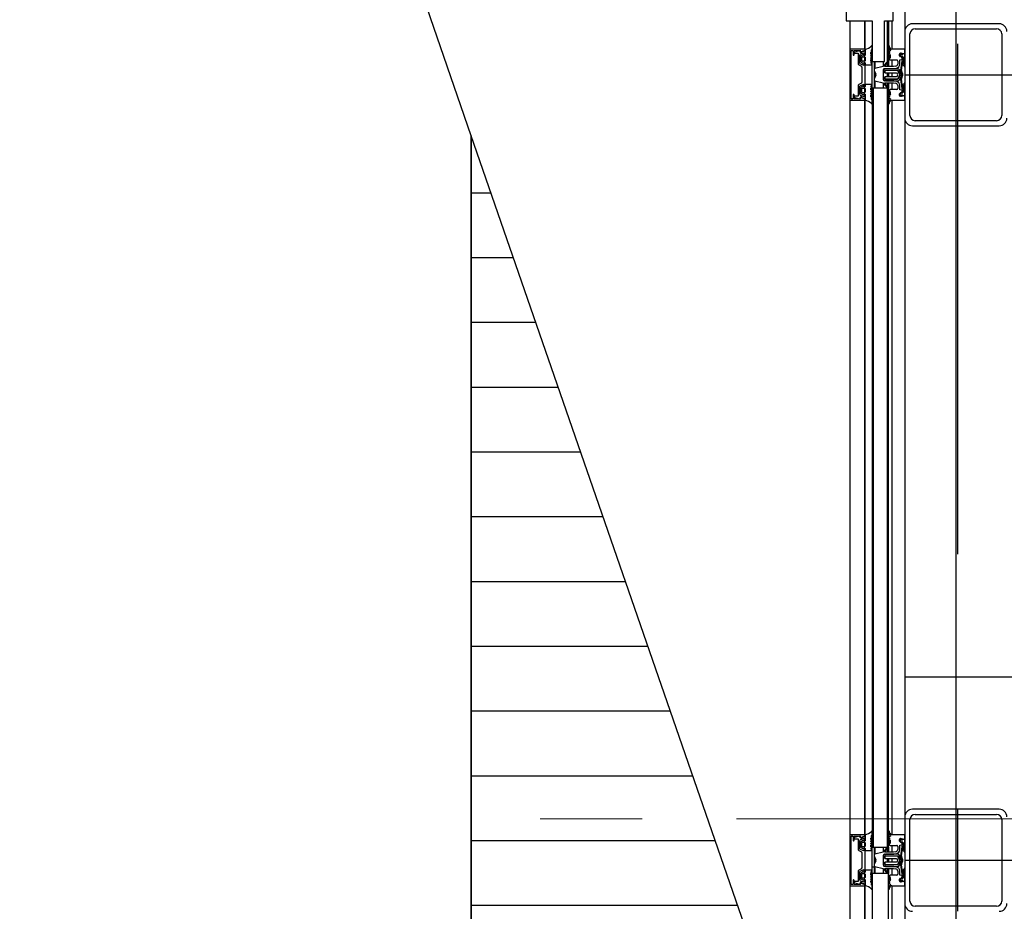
# Model space of a CAD drawing. Extents: x -805 to 3526, y -961 to 1039.
# Tile 222 of 256: x 982.757 to 983.722, y 39.75 to 40.624. Entities that reach past the tile are written whole.
import ezdxf

# ---------------------------------------------------------------- set-up
doc = ezdxf.new("R2010")
doc.units = 0
for name, pattern in [('_Ebene_', [4, 2, -1, 0, -1]), ('P-HP-Dorsten 2022 - Schnitt - Schnitt 9 rechts der Rampe$0$_Ebene_', [4, 2, -1, 0, -1]), ('STRICHPUNKT', [1, 0.5, -0.25, 0, -0.25])]:
    doc.linetypes.add(name, pattern=pattern)
for name, color, linetype, lineweight in [('A-FLOR-LEVL', 51, 'Continuous', 5), ('EB-2273S-Q-ACHSE', 7, 'STRICHPUNKT', 25), ('P-HP-Dorsten 2022 - Schnitt - Schnitt 9 rechts der Rampe$0$A-FLOR-LEVL', 51, 'Continuous', 5), ('TTK-P-Aufzug vorne', 251, 'Continuous', 25)]:
    doc.layers.add(name, color=color, linetype=linetype, lineweight=lineweight)
for name, color, linetype in [('Lichtraumprofil', 9, 'Continuous'), ('TTK-P-Bahnsteig', 12, 'Continuous'), ('TTK-P-QP Block', 162, 'Continuous'), ('TTK-QP-links', 250, 'Continuous'), ('TTK-QP-rechts', 251, 'Continuous')]:
    doc.layers.add(name, color=color, linetype=linetype)

# ---------------------------------------------------------------- blocks, each defined once
blk = doc.blocks.new('2481114')
at = {"layer": 'EB-2273S-Q-ACHSE'}
blk.add_line((2.6768, -8.4329), (2.6768, 5.45803), dxfattribs=at)
blk = doc.blocks.new('Schnitt7links neben rampe')
at = {"layer": 'A-FLOR-LEVL', "linetype": '_Ebene_'}
blk.add_line((-17.01558, 0), (20.19556, 0), dxfattribs=at)
blk = doc.blocks.new('P-HP-Dorsten 2022 - Schnitt - Schnitt 9 rechts der Rampe')
at = {"layer": 'P-HP-Dorsten 2022 - Schnitt - Schnitt 9 rechts der Rampe$0$A-FLOR-LEVL', "linetype": 'P-HP-Dorsten 2022 - Schnitt - Schnitt 9 rechts der Rampe$0$_Ebene_'}
blk.add_line((3138.7361, 35239.60534), (3179.52406, 35239.60534), dxfattribs=at)

msp = doc.modelspace()

# ---------------------------------------------------------------- hatches: boundary and pattern name
at = {"layer": 'Lichtraumprofil', "transparency": 33554559}
h = msp.add_hatch(dxfattribs=at)
h.set_pattern_fill('ANSI31', color=251, scale=0.02, angle=315)
h.set_pattern_definition([(0, (838.94873, 123.38515), (1e-17, 0.0635), [])])
h.paths.add_polyline_path([(983.19924, 40.51008), (983.49924, 39.64289), (983.49924, 36.97289), (983.19924, 36.97289)])
at = {"layer": 'TTK-P-Aufzug vorne', "ltscale": 20}
h = msp.add_hatch(dxfattribs=at)
h.set_pattern_fill('FP_23', color=251, scale=0.001, style=0, pattern_type=2)
h.set_pattern_definition([(0, (984.29421, 37.1433), (0, 0.05), []), (90, (984.29421, 37.1433), (-0.05, 3e-18), [])])
h.paths.add_polyline_path([(983.59219, 37.76677), (983.59411, 37.76677), (983.59411, 37.79283), (983.59219, 37.79283), (983.59219, 37.76855)])
h.paths.add_polyline_path([(983.59219, 38.28683), (983.59411, 38.28683), (983.59411, 38.31283), (983.59219, 38.31283), (983.59219, 38.292)])
h.paths.add_polyline_path([(983.59411, 39.78683), (983.59411, 39.81283), (983.59219, 39.81283), (983.59219, 39.78683)])
h.paths.add_polyline_path([(983.59411, 40.55683), (983.59411, 40.58283), (983.59219, 40.58283), (983.59219, 40.55683), (983.59318, 40.55683)])
h.paths.add_polyline_path([(983.59219, 41.05683), (983.59411, 41.05683), (983.59411, 41.09483), (983.59219, 41.09475), (983.59219, 41.0619)])

# ---------------------------------------------------------------- linework, layer by layer
at = {"layer": 'Lichtraumprofil', "color": 251}
for p, q in [((983.19924, 40.51008), (982.85924, 41.49289)), ((983.19924, 37.35289), (983.19924, 40.51008))]:
    msp.add_line(p, q, dxfattribs=at)
at = {"layer": 'Lichtraumprofil', "color": 251, "flags": 128}
msp.add_lwpolyline([(983.19924, 40.51008), (983.19924, 36.97289), (983.49924, 36.97289), (983.49924, 39.64289), (983.19924, 40.51008)], dxfattribs=at)
at = {"layer": 'TTK-P-Aufzug vorne', "color": 251, "ltscale": 20}
for p, q in [((983.6742, 41.11983), (983.6742, 37.54983)), ((983.6242, 41.02733), (983.6242, 40.61233)), ((983.56678, 40.63383), (983.56678, 40.62283)), ((983.61278, 40.62283), (983.61278, 40.63183)), ((983.56678, 40.62283), (983.59218, 40.62283)), ((983.57016, 40.62283), (983.57016, 40.59433)), ((983.58459, 40.62283), (983.58459, 40.59476)), ((983.58515, 40.59494), (983.58515, 40.62283)), ((983.58516, 40.59494), (983.58516, 40.62283)), ((983.59218, 40.62283), (983.59218, 40.58283)), ((983.60418, 40.58283), (983.60418, 40.62283)), ((983.60418, 40.62283), (983.61278, 40.62283)), ((983.60711, 40.57784), (983.60711, 40.62283)), ((983.60817, 40.62283), (983.60817, 40.57784)), ((983.61142, 40.62283), (983.61142, 40.59477)), ((983.7167, 40.61983), (983.6317, 40.61983)), ((983.6342, 40.61483), (983.7142, 40.61483)), ((983.6242, 40.61233), (983.6242, 40.52733)), ((983.6292, 40.52983), (983.6292, 40.60983)), ((983.7192, 40.60983), (983.7192, 40.52983)), ((983.57018, 40.59433), (983.57018, 40.54549)), ((983.58467, 40.59483), (983.57075, 40.59483)), ((983.58516, 40.59494), (983.58516, 40.58902)), ((983.5912, 40.59395), (983.59218, 40.59481)), ((983.59218, 40.59481), (983.59218, 40.59802)), ((983.60818, 40.59836), (983.60836, 40.59586)), ((983.60836, 40.59586), (983.61021, 40.59314)), ((983.60934, 40.59648), (983.60913, 40.59771)), ((983.6242, 40.59483), (983.61131, 40.59483)), ((983.6242, 40.5906), (983.6242, 40.59483)), ((983.57146, 40.54663), (983.57146, 40.59303)), ((983.57197, 40.59353), (983.57297, 40.59353)), ((983.57347, 40.59303), (983.57347, 40.58956)), ((983.57447, 40.59353), (983.58035, 40.59383)), ((983.57447, 40.58953), (983.57447, 40.59353)), ((983.57986, 40.59333), (983.57499, 40.59203)), ((983.57506, 40.59093), (983.57836, 40.59093)), ((983.57836, 40.59093), (983.57836, 40.58108)), ((983.57986, 40.58145), (983.57986, 40.58856)), ((983.58035, 40.59383), (983.58056, 40.59299)), ((983.58066, 40.58718), (983.58066, 40.58335)), ((983.58317, 40.58925), (983.58115, 40.58804)), ((983.58182, 40.59257), (983.58487, 40.59387)), ((983.58516, 40.59333), (983.58196, 40.59195)), ((983.58216, 40.58355), (983.58216, 40.58702)), ((983.58247, 40.59076), (983.58396, 40.5914)), ((983.58269, 40.58752), (983.58466, 40.58752)), ((983.58465, 40.58852), (983.58317, 40.58925)), ((983.58396, 40.5914), (983.58396, 40.58856)), ((983.58396, 40.58856), (983.58516, 40.58908)), ((983.58459, 40.59375), (983.58459, 40.59308)), ((983.58459, 40.58752), (983.58459, 40.58302)), ((983.58516, 40.58908), (983.58516, 40.59333)), ((983.58516, 40.58699), (983.58516, 40.58352)), ((983.59074, 40.5882), (983.59211, 40.59123)), ((983.59198, 40.58736), (983.59074, 40.5882)), ((983.59074, 40.58656), (983.59198, 40.58736)), ((983.59211, 40.58353), (983.59074, 40.58656)), ((983.59083, 40.59156), (983.59205, 40.59279)), ((983.59083, 40.59006), (983.59083, 40.59156)), ((983.59158, 40.59151), (983.59083, 40.59006)), ((983.59083, 40.58302), (983.59083, 40.5847)), ((983.59083, 40.5847), (983.59158, 40.58324)), ((983.59205, 40.59279), (983.59132, 40.59312)), ((983.6083, 40.5902), (983.60819, 40.58626)), ((983.61021, 40.59314), (983.60849, 40.59268)), ((983.60849, 40.59191), (983.60928, 40.5917)), ((983.60919, 40.58677), (983.60944, 40.58962)), ((983.6097, 40.58786), (983.60969, 40.58652)), ((983.61898, 40.58865), (983.61898, 40.59009)), ((983.61982, 40.58748), (983.61898, 40.58865)), ((983.61919, 40.58456), (983.62164, 40.58483)), ((983.61919, 40.58037), (983.61919, 40.58456)), ((983.61935, 40.58995), (983.61929, 40.5886)), ((983.61929, 40.5886), (983.62028, 40.58739)), ((983.6203, 40.59047), (983.61935, 40.58995)), ((983.62135, 40.58748), (983.61982, 40.58748)), ((983.61998, 40.59112), (983.62094, 40.59097)), ((983.62028, 40.58739), (983.6217, 40.58826)), ((983.6203, 40.58938), (983.6203, 40.59047)), ((983.62156, 40.58945), (983.6203, 40.58938)), ((983.6217, 40.58491), (983.6209, 40.58389)), ((983.62164, 40.58483), (983.62135, 40.58748)), ((983.62248, 40.59029), (983.62156, 40.58945)), ((983.6217, 40.58826), (983.6217, 40.58491)), ((983.6242, 40.59029), (983.62248, 40.59029)), ((983.62322, 40.5841), (983.6232, 40.58729)), ((983.6232, 40.58729), (983.6242, 40.58729)), ((983.6242, 40.58729), (983.6242, 40.59029)), ((983.57921, 40.57944), (983.58163, 40.57815)), ((983.58396, 40.57895), (983.58039, 40.5805)), ((983.58115, 40.5825), (983.58316, 40.58129)), ((983.58216, 40.57736), (983.58216, 40.56239)), ((983.58464, 40.58302), (983.58266, 40.58302)), ((983.58316, 40.58129), (983.58466, 40.58202)), ((983.58516, 40.58109), (983.58396, 40.58179)), ((983.58396, 40.58179), (983.58396, 40.57895)), ((983.58459, 40.58198), (983.58459, 40.58142)), ((983.58516, 40.5815), (983.58516, 40.57954)), ((983.58516, 40.55857), (983.58516, 40.58109)), ((983.58516, 40.57954), (983.59099, 40.57954)), ((983.59198, 40.5825), (983.59083, 40.58302)), ((983.59083, 40.58124), (983.59198, 40.5825)), ((983.59192, 40.58025), (983.59083, 40.58124)), ((983.59099, 40.57954), (983.59192, 40.58025)), ((983.59218, 40.58283), (983.60418, 40.58283)), ((983.59219, 40.55683), (983.59219, 40.58283)), ((983.59411, 40.58283), (983.59411, 40.55683)), ((983.59485, 40.58283), (983.59485, 40.57589)), ((983.60289, 40.57782), (983.59485, 40.57589)), ((983.60301, 40.58283), (983.60301, 40.57823)), ((983.60642, 40.58206), (983.60318, 40.57858)), ((983.60413, 40.57784), (983.60701, 40.58151)), ((983.61309, 40.57784), (983.60413, 40.57784)), ((983.60419, 40.57584), (983.61334, 40.57584)), ((983.61722, 40.5757), (983.60519, 40.5757)), ((983.60996, 40.58433), (983.61274, 40.58433)), ((983.61142, 40.58433), (983.61142, 40.57784)), ((983.61274, 40.58433), (983.61378, 40.58433)), ((983.61535, 40.5782), (983.61309, 40.57784)), ((983.61334, 40.57584), (983.61568, 40.57623)), ((983.61378, 40.58433), (983.61619, 40.58433)), ((983.61719, 40.58329), (983.61719, 40.58037)), ((983.6212, 40.58309), (983.62007, 40.57424)), ((983.6209, 40.58389), (983.62176, 40.58359)), ((983.62106, 40.5741), (983.62196, 40.58115)), ((983.62176, 40.58359), (983.62297, 40.58149)), ((983.62302, 40.58098), (983.62187, 40.583)), ((983.62196, 40.58115), (983.62302, 40.58098)), ((983.623, 40.58038), (983.62212, 40.57968)), ((983.62297, 40.58149), (983.623, 40.58038)), ((983.6242, 40.58236), (983.62322, 40.5841)), ((983.6234, 40.57832), (983.6242, 40.57741)), ((983.6242, 40.57741), (983.6242, 40.58236)), ((983.59577, 40.56936), (983.59426, 40.56557)), ((983.59427, 40.5741), (983.59577, 40.57031)), ((983.59485, 40.57263), (983.59485, 40.56705)), ((983.60319, 40.56491), (983.60319, 40.57484)), ((983.60319, 40.57371), (983.60319, 40.5724)), ((983.60319, 40.5724), (983.60469, 40.5724)), ((983.60469, 40.56721), (983.60319, 40.56721)), ((983.60319, 40.56721), (983.60319, 40.5659)), ((983.60469, 40.5724), (983.60469, 40.5737)), ((983.60469, 40.57324), (983.60469, 40.57164)), ((983.60469, 40.57164), (983.61608, 40.57164)), ((983.61608, 40.56794), (983.60469, 40.56794)), ((983.60469, 40.56794), (983.60469, 40.56637)), ((983.60469, 40.56592), (983.60469, 40.56721)), ((983.61752, 40.5654), (983.60519, 40.5654)), ((983.60525, 40.5742), (983.61752, 40.5742)), ((983.61655, 40.57404), (983.60549, 40.57404)), ((983.60549, 40.56557), (983.61654, 40.56554)), ((983.60711, 40.56794), (983.60711, 40.57164)), ((983.60817, 40.57164), (983.60817, 40.56794)), ((983.61142, 40.57164), (983.61142, 40.56794)), ((983.61608, 40.57164), (983.617, 40.57038)), ((983.617, 40.5692), (983.61608, 40.56794)), ((983.61925, 40.56979), (983.61725, 40.57361)), ((983.61725, 40.56597), (983.61925, 40.56979)), ((983.61752, 40.5742), (983.61958, 40.57026)), ((983.61958, 40.56934), (983.61752, 40.5654)), ((983.62091, 40.57096), (983.61899, 40.57463)), ((983.61899, 40.56497), (983.62091, 40.56864)), ((983.62007, 40.56536), (983.62119, 40.55651)), ((983.62048, 40.57192), (983.62156, 40.5698)), ((983.62156, 40.5698), (983.62048, 40.56768)), ((983.62195, 40.55846), (983.62106, 40.5655)), ((983.62215, 40.5704), (983.62126, 40.57259)), ((983.62126, 40.56701), (983.62215, 40.56919)), ((983.6242, 40.56983), (986.1742, 40.56983)), ((983.57835, 40.55858), (983.57835, 40.54893)), ((983.58163, 40.56151), (983.57921, 40.56022)), ((983.57985, 40.5512), (983.57985, 40.55828)), ((983.58034, 40.55914), (983.58396, 40.56071)), ((983.58066, 40.55645), (983.58066, 40.55262)), ((983.58316, 40.55851), (983.58115, 40.55731)), ((983.58216, 40.55278), (983.58216, 40.55625)), ((983.58266, 40.55678), (983.58464, 40.55678)), ((983.58466, 40.55779), (983.58316, 40.55851)), ((983.58396, 40.56071), (983.58396, 40.55787)), ((983.58396, 40.55787), (983.58516, 40.55857)), ((983.58459, 40.55824), (983.58459, 40.55782)), ((983.58459, 40.55678), (983.58459, 40.55229)), ((983.59099, 40.56026), (983.58516, 40.56026)), ((983.58516, 40.56026), (983.58516, 40.55831)), ((983.58516, 40.55629), (983.58516, 40.55282)), ((983.59074, 40.55324), (983.59211, 40.55627)), ((983.59083, 40.55856), (983.59192, 40.55956)), ((983.59198, 40.5573), (983.59083, 40.55856)), ((983.59083, 40.55678), (983.59198, 40.5573)), ((983.59083, 40.5551), (983.59083, 40.55678)), ((983.59158, 40.55656), (983.59083, 40.5551)), ((983.59192, 40.55956), (983.59099, 40.56026)), ((983.59218, 40.55683), (983.59218, 39.81283)), ((983.59318, 40.55683), (983.59218, 40.55683)), ((983.59318, 40.55683), (983.59318, 39.81283)), ((983.60718, 40.55683), (983.59318, 40.55683)), ((983.59318, 39.81283), (983.59318, 40.55683)), ((983.59485, 40.56378), (983.59485, 40.55683)), ((983.59485, 40.56378), (983.60311, 40.56184)), ((983.60301, 40.56186), (983.60301, 40.55683)), ((983.60318, 40.56109), (983.60642, 40.55761)), ((983.607, 40.55815), (983.60413, 40.56183)), ((983.60413, 40.56183), (983.61317, 40.56183)), ((983.61325, 40.56384), (983.60419, 40.56384)), ((983.60519, 40.5639), (983.61722, 40.5639)), ((983.60711, 40.55683), (983.60711, 40.56183)), ((983.60718, 39.81283), (983.60718, 40.55683)), ((983.60818, 40.55683), (983.60718, 40.55683)), ((983.60718, 40.55683), (983.60718, 39.81283)), ((983.60817, 40.56183), (983.60817, 40.55683)), ((983.60818, 39.81283), (983.60818, 40.55683)), ((983.61142, 40.56183), (983.61142, 40.55533)), ((983.61317, 40.56183), (983.61535, 40.56146)), ((983.61567, 40.56344), (983.61325, 40.56384)), ((983.61719, 40.55923), (983.61719, 40.55633)), ((983.61919, 40.5551), (983.61919, 40.55929)), ((983.62176, 40.55611), (983.6209, 40.55581)), ((983.6209, 40.55581), (983.6217, 40.5548)), ((983.62297, 40.55821), (983.62176, 40.55611)), ((983.62186, 40.5566), (983.623, 40.55859)), ((983.623, 40.55859), (983.62195, 40.55846)), ((983.62212, 40.56002), (983.623, 40.55933)), ((983.623, 40.55933), (983.62297, 40.55821)), ((983.6232, 40.55241), (983.62322, 40.55561)), ((983.62322, 40.55561), (983.6242, 40.55735)), ((983.6242, 40.56229), (983.6234, 40.56139)), ((983.6242, 40.55735), (983.6242, 40.56229)), ((983.57296, 40.54613), (983.57196, 40.54613)), ((983.57346, 40.55013), (983.57346, 40.54663)), ((983.57446, 40.54613), (983.57446, 40.5501)), ((983.58034, 40.54583), (983.57446, 40.54613)), ((983.57835, 40.54893), (983.57502, 40.54893)), ((983.57502, 40.54763), (983.57985, 40.54633)), ((983.58062, 40.54677), (983.58034, 40.54583)), ((983.58115, 40.55176), (983.58317, 40.55055)), ((983.58485, 40.54579), (983.58181, 40.54709)), ((983.58194, 40.54771), (983.58515, 40.54633)), ((983.58396, 40.54826), (983.58246, 40.5489)), ((983.58466, 40.55229), (983.58269, 40.55229)), ((983.58317, 40.55055), (983.58465, 40.55129)), ((983.58515, 40.55058), (983.58396, 40.5511)), ((983.58396, 40.5511), (983.58396, 40.54826)), ((983.58459, 40.55126), (983.58459, 40.55082)), ((983.58459, 40.54657), (983.58459, 40.5459)), ((983.58515, 40.54633), (983.58515, 40.55058)), ((983.58516, 40.55079), (983.58516, 40.54487)), ((983.59198, 40.55244), (983.59074, 40.55324)), ((983.59074, 40.55161), (983.59198, 40.55244)), ((983.59211, 40.54858), (983.59074, 40.55161)), ((983.59083, 40.54824), (983.59083, 40.54975)), ((983.59083, 40.54975), (983.59158, 40.54829)), ((983.59205, 40.54701), (983.59083, 40.54824)), ((983.59132, 40.54668), (983.59205, 40.54701)), ((983.60818, 40.55341), (983.60828, 40.54947)), ((983.61019, 40.54653), (983.60835, 40.54381)), ((983.60925, 40.54796), (983.60846, 40.54775)), ((983.60848, 40.54698), (983.61019, 40.54653)), ((983.60942, 40.55019), (983.60918, 40.55289)), ((983.60985, 40.55312), (983.60985, 40.55181)), ((983.61263, 40.55533), (983.60998, 40.55533)), ((983.61619, 40.55533), (983.61263, 40.55533)), ((983.61898, 40.5511), (983.61982, 40.55226)), ((983.61898, 40.54966), (983.61898, 40.5511)), ((983.62164, 40.55483), (983.61919, 40.5551)), ((983.62028, 40.55231), (983.61929, 40.55111)), ((983.61929, 40.55111), (983.61935, 40.54976)), ((983.61935, 40.54976), (983.6203, 40.54923)), ((983.61982, 40.55226), (983.62135, 40.55226)), ((983.62094, 40.54878), (983.61998, 40.54863)), ((983.6217, 40.55144), (983.62028, 40.55231)), ((983.6203, 40.54923), (983.6203, 40.55033)), ((983.6203, 40.55033), (983.62156, 40.55026)), ((983.62135, 40.55226), (983.62164, 40.55483)), ((983.62156, 40.55026), (983.62248, 40.54941)), ((983.6217, 40.5548), (983.6217, 40.55144)), ((983.62248, 40.54941), (983.6242, 40.54941)), ((983.6242, 40.55241), (983.6232, 40.55241)), ((983.62418, 40.54483), (983.62418, 40.54906)), ((983.6242, 40.54941), (983.6242, 40.55241)), ((983.57016, 40.54549), (983.57016, 39.82433)), ((983.57066, 40.54484), (983.58459, 40.54484)), ((983.58459, 40.54484), (983.58459, 39.82476)), ((983.58515, 39.82494), (983.58515, 40.54487)), ((983.58516, 39.82494), (983.58516, 40.54487)), ((983.59218, 40.545), (983.5912, 40.54585)), ((983.59218, 40.54178), (983.59218, 40.545)), ((983.60835, 40.54381), (983.60817, 40.54131)), ((983.60911, 40.54196), (983.60933, 40.54318)), ((983.61142, 40.54483), (983.61142, 39.82477)), ((983.61142, 40.54483), (983.62418, 40.54483)), ((983.6242, 40.52733), (983.6242, 39.84233)), ((983.6317, 40.51983), (983.7167, 40.51983)), ((983.7142, 40.52483), (983.6342, 40.52483)), ((983.6242, 39.97983), (986.1742, 39.97983)), ((983.6242, 39.84233), (983.6242, 39.75733)), ((983.7167, 39.84983), (983.6317, 39.84983)), ((983.6342, 39.84483), (983.7142, 39.84483)), ((983.6292, 39.75983), (983.6292, 39.83983)), ((983.7192, 39.83983), (983.7192, 39.75983)), ((983.57018, 39.82433), (983.57018, 39.77549)), ((983.58467, 39.82483), (983.57075, 39.82483)), ((983.57146, 39.77663), (983.57146, 39.82303)), ((983.57197, 39.82353), (983.57297, 39.82353)), ((983.57347, 39.82303), (983.57347, 39.81956)), ((983.57447, 39.82353), (983.58035, 39.82383)), ((983.57447, 39.81953), (983.57447, 39.82353)), ((983.57986, 39.82333), (983.57499, 39.82203)), ((983.58035, 39.82383), (983.58056, 39.82299)), ((983.58182, 39.82257), (983.58487, 39.82387)), ((983.58516, 39.82333), (983.58196, 39.82195)), ((983.58459, 39.82375), (983.58459, 39.82308)), ((983.58516, 39.82494), (983.58516, 39.81902)), ((983.58516, 39.81908), (983.58516, 39.82333)), ((983.59083, 39.82156), (983.59205, 39.82279)), ((983.5912, 39.82395), (983.59218, 39.82481)), ((983.59205, 39.82279), (983.59132, 39.82312)), ((983.59218, 39.82481), (983.59218, 39.82802)), ((983.60818, 39.82836), (983.60836, 39.82586)), ((983.60836, 39.82586), (983.61021, 39.82314)), ((983.61021, 39.82314), (983.60849, 39.82268)), ((983.60934, 39.82648), (983.60913, 39.82771)), ((983.6242, 39.82483), (983.61131, 39.82483)), ((983.6242, 39.8206), (983.6242, 39.82483)), ((983.57506, 39.82093), (983.57836, 39.82093)), ((983.57836, 39.82093), (983.57836, 39.81108)), ((983.57986, 39.81145), (983.57986, 39.81856)), ((983.58066, 39.81718), (983.58066, 39.81335)), ((983.58317, 39.81925), (983.58115, 39.81804)), ((983.58115, 39.8125), (983.58316, 39.81129)), ((983.58216, 39.81355), (983.58216, 39.81702)), ((983.58247, 39.82076), (983.58396, 39.8214)), ((983.58464, 39.81302), (983.58266, 39.81302)), ((983.58269, 39.81752), (983.58466, 39.81752)), ((983.58465, 39.81852), (983.58317, 39.81925)), ((983.58396, 39.8214), (983.58396, 39.81856)), ((983.58396, 39.81856), (983.58516, 39.81908)), ((983.58459, 39.81752), (983.58459, 39.81302)), ((983.58516, 39.81699), (983.58516, 39.81352)), ((983.59074, 39.8182), (983.59211, 39.82123)), ((983.59198, 39.81736), (983.59074, 39.8182)), ((983.59074, 39.81656), (983.59198, 39.81736)), ((983.59211, 39.81353), (983.59074, 39.81656)), ((983.59083, 39.82006), (983.59083, 39.82156)), ((983.59158, 39.82151), (983.59083, 39.82006)), ((983.59083, 39.81302), (983.59083, 39.8147)), ((983.59083, 39.8147), (983.59158, 39.81324)), ((983.59198, 39.8125), (983.59083, 39.81302)), ((983.59083, 39.81124), (983.59198, 39.8125)), ((983.59218, 39.81283), (983.59318, 39.81283)), ((983.59219, 39.78683), (983.59219, 39.81283)), ((983.59318, 39.81283), (983.60718, 39.81283)), ((983.59411, 39.81283), (983.59411, 39.78683)), ((983.59485, 39.81283), (983.59485, 39.80589)), ((983.60301, 39.81283), (983.60301, 39.80823)), ((983.60711, 39.80784), (983.60711, 39.81283)), ((983.60718, 39.81283), (983.60818, 39.81283)), ((983.60817, 39.81283), (983.60817, 39.80784)), ((983.6083, 39.8202), (983.60819, 39.81626)), ((983.60849, 39.82191), (983.60928, 39.8217)), ((983.60919, 39.81677), (983.60944, 39.81962)), ((983.6097, 39.81786), (983.60969, 39.81652)), ((983.60996, 39.81433), (983.61274, 39.81433)), ((983.61142, 39.81433), (983.61142, 39.80784)), ((983.61274, 39.81433), (983.61378, 39.81433)), ((983.61378, 39.81433), (983.61619, 39.81433)), ((983.61719, 39.81329), (983.61719, 39.81037)), ((983.61898, 39.81865), (983.61898, 39.82009)), ((983.61982, 39.81748), (983.61898, 39.81865)), ((983.61919, 39.81456), (983.62164, 39.81483)), ((983.61919, 39.81037), (983.61919, 39.81456)), ((983.61935, 39.81995), (983.61929, 39.8186)), ((983.61929, 39.8186), (983.62028, 39.81739)), ((983.6203, 39.82047), (983.61935, 39.81995)), ((983.62135, 39.81748), (983.61982, 39.81748)), ((983.61998, 39.82112), (983.62094, 39.82097)), ((983.6212, 39.81309), (983.62007, 39.80424)), ((983.62028, 39.81739), (983.6217, 39.81826)), ((983.6203, 39.81938), (983.6203, 39.82047)), ((983.62156, 39.81945), (983.6203, 39.81938)), ((983.6217, 39.81491), (983.6209, 39.81389)), ((983.6209, 39.81389), (983.62176, 39.81359)), ((983.62164, 39.81483), (983.62135, 39.81748)), ((983.62248, 39.82029), (983.62156, 39.81945)), ((983.6217, 39.81826), (983.6217, 39.81491)), ((983.62176, 39.81359), (983.62297, 39.81149)), ((983.62302, 39.81098), (983.62187, 39.813)), ((983.6242, 39.82029), (983.62248, 39.82029)), ((983.62322, 39.8141), (983.6232, 39.81729)), ((983.6232, 39.81729), (983.6242, 39.81729)), ((983.6242, 39.81236), (983.62322, 39.8141)), ((983.6242, 39.81729), (983.6242, 39.82029)), ((983.57921, 39.80944), (983.58163, 39.80815)), ((983.58396, 39.80895), (983.58039, 39.8105)), ((983.58216, 39.80736), (983.58216, 39.79239)), ((983.58316, 39.81129), (983.58466, 39.81202)), ((983.58516, 39.81109), (983.58396, 39.81179)), ((983.58396, 39.81179), (983.58396, 39.80895)), ((983.58459, 39.81198), (983.58459, 39.81145)), ((983.58516, 39.8115), (983.58516, 39.80954)), ((983.58516, 39.78857), (983.58516, 39.81109)), ((983.58516, 39.80954), (983.59099, 39.80954)), ((983.59192, 39.81025), (983.59083, 39.81124)), ((983.59099, 39.80954), (983.59192, 39.81025)), ((983.59427, 39.8041), (983.59577, 39.80031)), ((983.60289, 39.80782), (983.59485, 39.80589)), ((983.60642, 39.81206), (983.60318, 39.80858)), ((983.60319, 39.79491), (983.60319, 39.80484)), ((983.60319, 39.80371), (983.60319, 39.8024)), ((983.60413, 39.80784), (983.60701, 39.81151)), ((983.61309, 39.80784), (983.60413, 39.80784)), ((983.60419, 39.80584), (983.61334, 39.80584)), ((983.60469, 39.8024), (983.60469, 39.8037)), ((983.60469, 39.80324), (983.60469, 39.80164)), ((983.61722, 39.8057), (983.60519, 39.8057)), ((983.60525, 39.8042), (983.61752, 39.8042)), ((983.61655, 39.80404), (983.60549, 39.80404)), ((983.61535, 39.8082), (983.61309, 39.80784)), ((983.61334, 39.80584), (983.61568, 39.80623)), ((983.61925, 39.79979), (983.61725, 39.80361)), ((983.61752, 39.8042), (983.61958, 39.80026)), ((983.62091, 39.80096), (983.61899, 39.80463)), ((983.62106, 39.8041), (983.62196, 39.81115)), ((983.62196, 39.81115), (983.62302, 39.81098)), ((983.623, 39.81038), (983.62212, 39.80968)), ((983.62297, 39.81149), (983.623, 39.81038)), ((983.6234, 39.80832), (983.6242, 39.80741)), ((983.6242, 39.80741), (983.6242, 39.81236)), ((983.59577, 39.79936), (983.59426, 39.79557)), ((983.59485, 39.80263), (983.59485, 39.79705)), ((983.59485, 39.79378), (983.59485, 39.78683)), ((983.59485, 39.79378), (983.60311, 39.79184)), ((983.60319, 39.8024), (983.60469, 39.8024)), ((983.60469, 39.79721), (983.60319, 39.79721)), ((983.60319, 39.79721), (983.60319, 39.7959)), ((983.61325, 39.79384), (983.60419, 39.79384)), ((983.60469, 39.80164), (983.61608, 39.80164)), ((983.61608, 39.79794), (983.60469, 39.79794)), ((983.60469, 39.79794), (983.60469, 39.79637)), ((983.60469, 39.79592), (983.60469, 39.79721)), ((983.61752, 39.7954), (983.60519, 39.7954)), ((983.60519, 39.7939), (983.61722, 39.7939)), ((983.60549, 39.79557), (983.61654, 39.79554)), ((983.60711, 39.79794), (983.60711, 39.80164)), ((983.60817, 39.80164), (983.60817, 39.79794)), ((983.61142, 39.80164), (983.61142, 39.79794)), ((983.61567, 39.79344), (983.61325, 39.79384)), ((983.61608, 39.80164), (983.617, 39.80038)), ((983.617, 39.7992), (983.61608, 39.79794)), ((983.61725, 39.79597), (983.61925, 39.79979)), ((983.61958, 39.79934), (983.61752, 39.7954)), ((983.61899, 39.79497), (983.62091, 39.79864)), ((983.62007, 39.79536), (983.62119, 39.78651)), ((983.62048, 39.80192), (983.62156, 39.7998)), ((983.62156, 39.7998), (983.62048, 39.79768)), ((983.62195, 39.78846), (983.62106, 39.7955)), ((983.62215, 39.8004), (983.62126, 39.80259)), ((983.62126, 39.79701), (983.62215, 39.79919)), ((983.6242, 39.79983), (986.1742, 39.79983)), ((983.57835, 39.78858), (983.57835, 39.77893)), ((983.58163, 39.79151), (983.57921, 39.79022)), ((983.57985, 39.7812), (983.57985, 39.78828)), ((983.58034, 39.78914), (983.58396, 39.79071)), ((983.58066, 39.78645), (983.58066, 39.78262)), ((983.58316, 39.78851), (983.58115, 39.78731)), ((983.58216, 39.78278), (983.58216, 39.78625)), ((983.58266, 39.78678), (983.58464, 39.78678)), ((983.58466, 39.78779), (983.58316, 39.78851)), ((983.58396, 39.79071), (983.58396, 39.78787)), ((983.58396, 39.78787), (983.58516, 39.78857)), ((983.58459, 39.78824), (983.58459, 39.78782)), ((983.58459, 39.78678), (983.58459, 39.78236)), ((983.59099, 39.79026), (983.58516, 39.79026)), ((983.58516, 39.79026), (983.58516, 39.78831)), ((983.58516, 39.78629), (983.58516, 39.78282)), ((983.59074, 39.78324), (983.59211, 39.78627)), ((983.59083, 39.78856), (983.59192, 39.78956)), ((983.59198, 39.7873), (983.59083, 39.78856)), ((983.59083, 39.78678), (983.59198, 39.7873)), ((983.59083, 39.7851), (983.59083, 39.78678)), ((983.59158, 39.78656), (983.59083, 39.7851)), ((983.59192, 39.78956), (983.59099, 39.79026)), ((983.60818, 39.78683), (983.59218, 39.78683)), ((983.59218, 39.78683), (983.59218, 38.31283)), ((983.60301, 39.79186), (983.60301, 39.78683)), ((983.60318, 39.79109), (983.60642, 39.78761)), ((983.607, 39.78815), (983.60413, 39.79183)), ((983.60413, 39.79183), (983.61317, 39.79183)), ((983.60711, 39.78683), (983.60711, 39.79183)), ((983.60817, 39.79183), (983.60817, 39.78683)), ((983.60818, 38.31283), (983.60818, 39.78683)), ((983.61263, 39.78533), (983.60998, 39.78533)), ((983.61142, 39.79183), (983.61142, 39.78533)), ((983.61619, 39.78533), (983.61263, 39.78533)), ((983.61317, 39.79183), (983.61535, 39.79146)), ((983.61719, 39.78923), (983.61719, 39.78633)), ((983.61919, 39.7851), (983.61919, 39.78929)), ((983.62164, 39.78483), (983.61919, 39.7851)), ((983.62176, 39.78611), (983.6209, 39.78581)), ((983.6209, 39.78581), (983.6217, 39.7848)), ((983.62135, 39.78226), (983.62164, 39.78483)), ((983.6217, 39.7848), (983.6217, 39.78144)), ((983.62297, 39.78821), (983.62176, 39.78611)), ((983.62186, 39.7866), (983.623, 39.78859)), ((983.623, 39.78859), (983.62195, 39.78846)), ((983.62212, 39.79002), (983.623, 39.78933)), ((983.623, 39.78933), (983.62297, 39.78821)), ((983.6232, 39.78241), (983.62322, 39.78561)), ((983.62322, 39.78561), (983.6242, 39.78735)), ((983.6242, 39.79229), (983.6234, 39.79139)), ((983.6242, 39.78735), (983.6242, 39.79229)), ((983.57016, 39.77549), (983.57016, 38.32433)), ((983.57066, 39.77484), (983.58459, 39.77484)), ((983.57296, 39.77613), (983.57196, 39.77613)), ((983.57346, 39.78013), (983.57346, 39.77663)), ((983.57446, 39.77613), (983.57446, 39.7801)), ((983.58034, 39.77583), (983.57446, 39.77613)), ((983.57835, 39.77893), (983.57502, 39.77893)), ((983.57502, 39.77763), (983.57985, 39.77633)), ((983.58062, 39.77677), (983.58034, 39.77583)), ((983.58115, 39.78176), (983.58317, 39.78055)), ((983.58485, 39.77579), (983.58181, 39.77709)), ((983.58194, 39.77771), (983.58515, 39.77633)), ((983.58396, 39.77826), (983.58246, 39.7789)), ((983.58466, 39.78229), (983.58269, 39.78229)), ((983.58317, 39.78055), (983.58465, 39.78129)), ((983.58515, 39.78058), (983.58396, 39.7811)), ((983.58396, 39.7811), (983.58396, 39.77826)), ((983.58459, 39.78126), (983.58459, 39.78082)), ((983.58459, 39.77657), (983.58459, 39.7759)), ((983.58459, 39.77484), (983.58459, 38.32476)), ((983.58515, 39.77633), (983.58515, 39.78058)), ((983.58515, 38.32494), (983.58515, 39.77487)), ((983.58516, 39.78079), (983.58516, 39.77487)), ((983.58516, 38.32494), (983.58516, 39.77487)), ((983.59198, 39.78244), (983.59074, 39.78324)), ((983.59074, 39.78161), (983.59198, 39.78244)), ((983.59211, 39.77858), (983.59074, 39.78161)), ((983.59083, 39.77824), (983.59083, 39.77975)), ((983.59083, 39.77975), (983.59158, 39.77829)), ((983.59205, 39.77701), (983.59083, 39.77824)), ((983.59218, 39.775), (983.5912, 39.77585)), ((983.59132, 39.77668), (983.59205, 39.77701)), ((983.59218, 39.77178), (983.59218, 39.775)), ((983.60818, 39.78341), (983.60828, 39.77947)), ((983.61019, 39.77653), (983.60835, 39.77381)), ((983.60925, 39.77796), (983.60846, 39.77775)), ((983.60848, 39.77698), (983.61019, 39.77653)), ((983.60942, 39.78019), (983.60918, 39.78289)), ((983.60985, 39.78312), (983.60985, 39.78181)), ((983.61142, 39.77483), (983.61142, 38.32477)), ((983.61142, 39.77483), (983.62418, 39.77483)), ((983.61898, 39.7811), (983.61982, 39.78226)), ((983.61898, 39.77966), (983.61898, 39.7811)), ((983.62028, 39.78231), (983.61929, 39.78111)), ((983.61929, 39.78111), (983.61935, 39.77976)), ((983.61935, 39.77976), (983.6203, 39.77923)), ((983.61982, 39.78226), (983.62135, 39.78226)), ((983.62094, 39.77878), (983.61998, 39.77863)), ((983.6217, 39.78144), (983.62028, 39.78231)), ((983.6203, 39.77923), (983.6203, 39.78033)), ((983.6203, 39.78033), (983.62156, 39.78026)), ((983.62156, 39.78026), (983.62248, 39.77941)), ((983.62248, 39.77941), (983.6242, 39.77941)), ((983.6242, 39.78241), (983.6232, 39.78241)), ((983.62418, 39.77483), (983.62418, 39.77906)), ((983.6242, 39.77941), (983.6242, 39.78241)), ((983.60835, 39.77381), (983.60817, 39.77131)), ((983.60911, 39.77196), (983.60933, 39.77318)), ((983.6242, 39.75733), (983.6242, 38.34233)), ((983.7142, 39.75483), (983.6342, 39.75483))]:
    msp.add_line(p, q, dxfattribs=at)
for centre, radius, start, end in [((983.6317, 40.61233), 0.0075, 90, 180), ((983.6342, 40.60983), 0.005, 90, 180), ((983.7142, 40.60983), 0.005, 0, 90), ((983.7167, 40.61233), 0.0075, 0, 90), ((983.57068, 40.59433), 0.0005, 82.56325, 180), ((983.58467, 40.59433), 0.0005, 293.10837, 90), ((983.58342, 40.60638), 0.01157, 278.65406, 314.87672), ((983.59189, 40.59811), 0.000307, 344.73618, 166.79576), ((983.60834, 40.59757), 0.0008, 10.04881, 101.15444), ((983.61131, 40.59683), 0.002, 190.04881, 270), ((983.57197, 40.59303), 0.0005, 90, 179.98326), ((983.57297, 40.59303), 0.0005, 0, 89.9828), ((983.57397, 40.58953), 0.0005, 176.28357, 269.98279), ((983.57397, 40.58953), 0.0005, 269.98279, 0), ((983.57506, 40.59148), 0.00055, 98.08512, 270), ((983.58136, 40.59333), 0.0015, 179.98278, 293.23234), ((983.58186, 40.58856), 0.002, 95.96194, 180), ((983.58143, 40.59349), 0.001, 209.93219, 293.10837), ((983.58166, 40.58718), 0.001, 120.95094, 179.98279), ((983.58136, 40.59333), 0.0028, 275.96194, 293.26677), ((983.58266, 40.58702), 0.0005, 87.19086, 180), ((983.58466, 40.58902), 0.0005, 268.59535, 0), ((983.58466, 40.58702), 0.0005, 356.28357, 90), ((983.59153, 40.59357), 0.0005, 131.20653, 244.98279), ((983.59184, 40.59136), 0.0003, 333.97488, 148.97488), ((983.60843, 40.58702), 0.0008, 252.78437, 341.91769), ((983.6086, 40.5923), 0.0004, 104.98279, 254.78544), ((983.6106, 40.58828), 0.003, 115.99316, 140.24279), ((983.60996, 40.58536), 0.00103, 169.19494, 270), ((983.60869, 40.58652), 0.001, 284.98279, 0), ((983.60911, 40.59133), 0.0004, 295.99316, 64.82639), ((983.6096, 40.58925), 0.0004, 335.73316, 112.3706), ((983.6127, 40.58786), 0.003, 155.73316, 179.98279), ((983.61998, 40.59012), 0.001, 90.01721, 181.69981), ((983.6206, 40.5888), 0.00219, 42.22058, 81.11657), ((983.62974, 40.5507), 0.04029, 97.90654, 100.75177), ((983.58036, 40.58108), 0.002, 180, 234.98279), ((983.58086, 40.58138), 0.001, 176.23684, 241.72141), ((983.58166, 40.58335), 0.001, 180, 239.01547), ((983.58116, 40.57727), 0.001, 5.41903, 61.85007), ((983.58266, 40.58352), 0.0005, 176.28357, 270), ((983.58466, 40.58352), 0.0005, 267.19086, 0), ((983.58466, 40.58152), 0.0005, 357.46136, 90), ((983.59184, 40.5834), 0.0003, 210.9907, 25.9907), ((983.59541, 40.57472), 0.0013, 115.48279, 208.25783), ((983.60397, 40.57785), 0.00107, 137.03595, 181.61058), ((983.60419, 40.57484), 0.001, 89.98896, 180), ((983.60519, 40.5737), 0.002, 90, 179.98279), ((983.60672, 40.58179), 0.0004, 317.03595, 137.03595), ((983.61499, 40.58037), 0.0022, 279.44283, 0), ((983.61499, 40.58037), 0.0042, 279.4428, 359.98279), ((983.61619, 40.58333), 0.001, 357.58352, 90), ((983.61722, 40.5737), 0.002, 27.56705, 89.98279), ((983.6215, 40.58279), 0.000423, 29.71616, 135.78007), ((983.61896, 40.57544), 0.00529, 32.96531, 53.36637), ((983.59541, 40.56496), 0.0013, 151.70774, 244.48279), ((983.59489, 40.56984), 0.001, 331.70774, 28.25783), ((983.60519, 40.5659), 0.002, 180, 269.98279), ((983.60519, 40.5737), 0.0005, 83.10799, 180), ((983.60549, 40.57324), 0.0008, 90, 179.98279), ((983.60549, 40.56637), 0.000801, 180, 269.98279), ((983.60519, 40.5659), 0.0005, 177.73523, 270), ((983.61654, 40.56634), 0.0008, 270, 332.39852), ((983.61655, 40.57324), 0.0008, 27.56705, 89.98279), ((983.6162, 40.56979), 0.001, 323.61913, 36.34645), ((983.61869, 40.5698), 0.001, 332.39852, 27.56705), ((983.62404, 40.57374), 0.004, 172.74812, 207.10273), ((983.62404, 40.56586), 0.004, 152.86284, 187.21746), ((983.61869, 40.5698), 0.0025, 332.39852, 27.56705), ((983.62403, 40.56588), 0.003, 157.81078, 187.21746), ((983.62404, 40.57372), 0.003, 172.74812, 202.1548), ((983.62067, 40.5698), 0.0016, 337.81078, 22.1548), ((983.58035, 40.55858), 0.002, 124.98279, 179.98279), ((983.58085, 40.55828), 0.001, 120.98279, 180), ((983.58166, 40.55645), 0.001, 120.98453, 180), ((983.58116, 40.56239), 0.001, 298.11552, 0), ((983.58266, 40.55628), 0.0005, 90, 183.71643), ((983.58466, 40.55629), 0.0005, 0, 92.80914), ((983.58466, 40.55829), 0.0005, 270, 2.53864), ((983.59184, 40.55641), 0.0003, 334.0093, 149.0093), ((983.60363, 40.56151), 0.000615, 148.11425, 222.92962), ((983.60419, 40.56484), 0.001, 175.55771, 270), ((983.60671, 40.55788), 0.0004, 222.92962, 42.92962), ((983.61499, 40.55929), 0.0022, 358.37072, 80.52278), ((983.61499, 40.55929), 0.0042, 0, 80.61872), ((983.61619, 40.55633), 0.001, 270, 0), ((983.61722, 40.5659), 0.002, 270, 332.39852), ((983.62149, 40.55681), 0.000423, 224.1855, 330.24942), ((983.61896, 40.56427), 0.00529, 306.63363, 327.03469), ((983.57196, 40.54663), 0.0005, 180, 269.9828), ((983.57296, 40.54663), 0.0005, 270, 359.98282), ((983.57396, 40.55013), 0.0005, 89.98424, 180), ((983.57396, 40.55013), 0.0005, 356.27039, 89.98424), ((983.5752, 40.54828), 0.000676, 105.0172, 254.9828), ((983.58185, 40.5511), 0.002, 177.33926, 264.00363), ((983.58135, 40.54633), 0.0015, 66.73323, 179.98279), ((983.58142, 40.54617), 0.001, 66.8572, 142.50601), ((983.58166, 40.55262), 0.001, 180.01719, 239.04906), ((983.58135, 40.54633), 0.0028, 66.73323, 84.00363), ((983.58266, 40.55278), 0.0005, 180, 272.80914), ((983.58466, 40.55079), 0.0005, 0, 91.40465), ((983.58466, 40.55279), 0.0005, 270, 3.71643), ((983.59153, 40.54623), 0.0005, 115.01721, 228.79347), ((983.59184, 40.54844), 0.0003, 211.02512, 26.02512), ((983.60842, 40.55265), 0.0008, 18.04789, 107.18121), ((983.60858, 40.54737), 0.0004, 107.79875, 254.98279), ((983.61059, 40.55139), 0.003, 219.72279, 243.97242), ((983.60998, 40.55435), 0.00098, 90, 189.35481), ((983.60877, 40.55313), 0.00108, 359.48715, 77.10718), ((983.6091, 40.54833), 0.0004, 292.24561, 63.97242), ((983.60975, 40.55041), 0.0004, 213.47482, 24.23242), ((983.61285, 40.55181), 0.003, 180, 204.23242), ((983.61998, 40.54963), 0.001, 178.30019, 269.98279), ((983.62055, 40.55123), 0.00248, 278.88343, 311.93564), ((983.62975, 40.58896), 0.04029, 259.2138, 262.05707), ((983.57066, 40.54534), 0.000504, 162.77585, 270), ((983.58466, 40.54533), 0.000496, 262.47258, 66.78225), ((983.58342, 40.53343), 0.01157, 45.12328, 81.34594), ((983.59189, 40.5417), 0.000307, 193.20424, 15.26382), ((983.60832, 40.5421), 0.0008, 258.81114, 349.91676), ((983.6113, 40.54283), 0.002, 86.43489, 169.91676), ((983.6317, 40.52733), 0.0075, 180, 270), ((983.6342, 40.52983), 0.005, 180, 270), ((983.7142, 40.52983), 0.005, 270, 0), ((983.7167, 40.52733), 0.0075, 270, 0), ((983.6317, 39.84233), 0.0075, 90, 180), ((983.6342, 39.83983), 0.005, 90, 180), ((983.7142, 39.83983), 0.005, 0, 90), ((983.7167, 39.84233), 0.0075, 0, 90), ((983.57068, 39.82433), 0.0005, 82.56325, 180), ((983.57197, 39.82303), 0.0005, 90, 179.98326), ((983.57297, 39.82303), 0.0005, 0, 89.9828), ((983.58136, 39.82333), 0.0015, 179.98278, 293.23234), ((983.58143, 39.82349), 0.001, 209.93219, 293.10837), ((983.58467, 39.82433), 0.0005, 293.10837, 90), ((983.58342, 39.83638), 0.01157, 278.65406, 314.87672), ((983.59153, 39.82357), 0.0005, 131.20653, 244.98279), ((983.59189, 39.82811), 0.000307, 344.73618, 166.79576), ((983.60834, 39.82757), 0.0008, 10.04881, 101.15444), ((983.6086, 39.8223), 0.0004, 104.98279, 254.78544), ((983.61131, 39.82683), 0.002, 190.04881, 270), ((983.57397, 39.81953), 0.0005, 176.28357, 269.98279), ((983.57397, 39.81953), 0.0005, 269.98279, 0), ((983.57506, 39.82148), 0.00055, 98.08512, 270), ((983.58186, 39.81856), 0.002, 95.96194, 180), ((983.58166, 39.81718), 0.001, 120.95094, 179.98279), ((983.58166, 39.81335), 0.001, 180, 239.01547), ((983.58136, 39.82333), 0.0028, 275.96194, 293.26677), ((983.58266, 39.81702), 0.0005, 87.19086, 180), ((983.58266, 39.81352), 0.0005, 176.28357, 270), ((983.58466, 39.81352), 0.0005, 267.19086, 0), ((983.58466, 39.81902), 0.0005, 268.59535, 0), ((983.58466, 39.81702), 0.0005, 356.28357, 90), ((983.59184, 39.82136), 0.0003, 333.97488, 148.97488), ((983.59184, 39.8134), 0.0003, 210.9907, 25.9907), ((983.60843, 39.81702), 0.0008, 252.78437, 341.91769), ((983.6106, 39.81828), 0.003, 115.99316, 140.24279), ((983.60996, 39.81536), 0.00103, 169.19494, 270), ((983.60869, 39.81652), 0.001, 284.98279, 0), ((983.60911, 39.82133), 0.0004, 295.99316, 64.82639), ((983.6096, 39.81925), 0.0004, 335.73316, 112.3706), ((983.6127, 39.81786), 0.003, 155.73316, 179.98279), ((983.61619, 39.81333), 0.001, 357.58352, 90), ((983.61998, 39.82012), 0.001, 90.01721, 181.69981), ((983.6206, 39.8188), 0.00219, 42.22058, 81.11657), ((983.6215, 39.81279), 0.000423, 29.71616, 135.78007), ((983.62974, 39.7807), 0.04029, 97.90654, 100.75177), ((983.58036, 39.81108), 0.002, 180, 234.98279), ((983.58086, 39.81138), 0.001, 176.23684, 241.72141), ((983.58116, 39.80727), 0.001, 5.41903, 61.85007), ((983.58466, 39.81152), 0.0005, 357.46136, 90), ((983.59541, 39.80472), 0.0013, 115.48279, 208.25783), ((983.60397, 39.80785), 0.00107, 137.03595, 181.61058), ((983.60419, 39.80484), 0.001, 89.98896, 180), ((983.60519, 39.8037), 0.002, 90, 179.98279), ((983.60519, 39.8037), 0.0005, 83.10799, 180), ((983.60549, 39.80324), 0.0008, 90, 179.98279), ((983.60672, 39.81179), 0.0004, 317.03595, 137.03595), ((983.61499, 39.81037), 0.0022, 279.44283, 0), ((983.61499, 39.81037), 0.0042, 279.4428, 359.98279), ((983.61655, 39.80324), 0.0008, 27.56705, 89.98279), ((983.61722, 39.8037), 0.002, 27.56705, 89.98279), ((983.62404, 39.80374), 0.004, 172.74812, 207.10273), ((983.62404, 39.80372), 0.003, 172.74812, 202.1548), ((983.61896, 39.80544), 0.00529, 32.96531, 53.36637), ((983.59541, 39.79496), 0.0013, 151.70774, 244.48279), ((983.59489, 39.79984), 0.001, 331.70774, 28.25783), ((983.60519, 39.7959), 0.002, 180, 269.98279), ((983.60419, 39.79484), 0.001, 175.55771, 270), ((983.60549, 39.79637), 0.000801, 180, 269.98279), ((983.60519, 39.7959), 0.0005, 177.73523, 270), ((983.61499, 39.78929), 0.0042, 0, 80.61872), ((983.61654, 39.79634), 0.0008, 270, 332.39852), ((983.6162, 39.79979), 0.001, 323.61913, 36.34645), ((983.61722, 39.7959), 0.002, 270, 332.39852), ((983.61869, 39.7998), 0.001, 332.39852, 27.56705), ((983.62404, 39.79586), 0.004, 152.86284, 187.21746), ((983.61869, 39.7998), 0.0025, 332.39852, 27.56705), ((983.62403, 39.79588), 0.003, 157.81078, 187.21746), ((983.62067, 39.7998), 0.0016, 337.81078, 22.1548), ((983.58035, 39.78858), 0.002, 124.98279, 179.98279), ((983.58085, 39.78828), 0.001, 120.98279, 180), ((983.58166, 39.78645), 0.001, 120.98453, 180), ((983.58116, 39.79239), 0.001, 298.11552, 0), ((983.58266, 39.78628), 0.0005, 90, 183.71643), ((983.58466, 39.78629), 0.0005, 0, 92.80914), ((983.58466, 39.78829), 0.0005, 270, 2.53864), ((983.59184, 39.78641), 0.0003, 334.0093, 149.0093), ((983.60363, 39.79151), 0.000615, 148.11425, 222.92962), ((983.60671, 39.78788), 0.0004, 222.92962, 42.92962), ((983.60998, 39.78435), 0.00098, 90, 189.35481), ((983.60877, 39.78313), 0.00108, 359.48715, 77.10718), ((983.61499, 39.78929), 0.0022, 358.37072, 80.52278), ((983.61619, 39.78633), 0.001, 270, 0), ((983.62149, 39.78681), 0.000423, 224.1855, 330.24942), ((983.61896, 39.79427), 0.00529, 306.63363, 327.03469), ((983.57066, 39.77534), 0.000504, 162.77585, 270), ((983.57196, 39.77663), 0.0005, 180, 269.9828), ((983.57296, 39.77663), 0.0005, 270, 359.98282), ((983.57396, 39.78013), 0.0005, 89.98424, 180), ((983.57396, 39.78013), 0.0005, 356.27039, 89.98424), ((983.5752, 39.77828), 0.000676, 105.0172, 254.9828), ((983.58185, 39.7811), 0.002, 177.33926, 264.00363), ((983.58135, 39.77633), 0.0015, 66.73323, 179.98279), ((983.58142, 39.77617), 0.001, 66.8572, 142.50601), ((983.58166, 39.78262), 0.001, 180.01719, 239.04906), ((983.58135, 39.77633), 0.0028, 66.73323, 84.00363), ((983.58266, 39.78278), 0.0005, 180, 272.80914), ((983.58466, 39.77533), 0.000496, 262.47258, 66.78225), ((983.58466, 39.78079), 0.0005, 0, 91.40465), ((983.58466, 39.78279), 0.0005, 270, 3.71643), ((983.58342, 39.76343), 0.01157, 45.12328, 81.34594), ((983.59153, 39.77623), 0.0005, 115.01721, 228.79347), ((983.59184, 39.77844), 0.0003, 211.02512, 26.02512), ((983.60842, 39.78265), 0.0008, 18.04789, 107.18121), ((983.60858, 39.77737), 0.0004, 107.79875, 254.98279), ((983.61059, 39.78139), 0.003, 219.72279, 243.97242), ((983.6091, 39.77833), 0.0004, 292.24561, 63.97242), ((983.6113, 39.77283), 0.002, 86.43489, 169.91676), ((983.60975, 39.78041), 0.0004, 213.47482, 24.23242), ((983.61285, 39.78181), 0.003, 180, 204.23242), ((983.61998, 39.77963), 0.001, 178.30019, 269.98279), ((983.62055, 39.78123), 0.00248, 278.88343, 311.93564), ((983.62975, 39.81896), 0.04029, 259.2138, 262.05707), ((983.59189, 39.7717), 0.000307, 193.20424, 15.26382), ((983.60832, 39.7721), 0.0008, 258.81114, 349.91676), ((983.6317, 39.75733), 0.0075, 180, 270), ((983.6342, 39.75983), 0.005, 180, 270), ((983.7142, 39.75983), 0.005, 270, 0), ((983.7167, 39.75733), 0.0075, 270, 0)]:
    msp.add_arc(centre, radius, start, end, dxfattribs=at)
at = {"layer": 'TTK-P-Bahnsteig', "color": 251}
msp.add_circle((473.78511, 39.13225), 1000, dxfattribs=at)

# ---------------------------------------------------------------- block references
at = {"layer": 'TTK-P-QP Block', "color": 251}
msp.add_blockref('2481114', (980.9992, 36.4329), dxfattribs=at)
at = {"layer": 'TTK-QP-links', "color": 251}
msp.add_blockref('Schnitt7links neben rampe', (984.98243, 39.84034), dxfattribs=at)
at = {"layer": 'TTK-QP-rechts', "color": 251}
msp.add_blockref('P-HP-Dorsten 2022 - Schnitt - Schnitt 9 rechts der Rampe', (-2175.77706, -35199.76501), dxfattribs=at)

doc.saveas('drawing.dxf')
